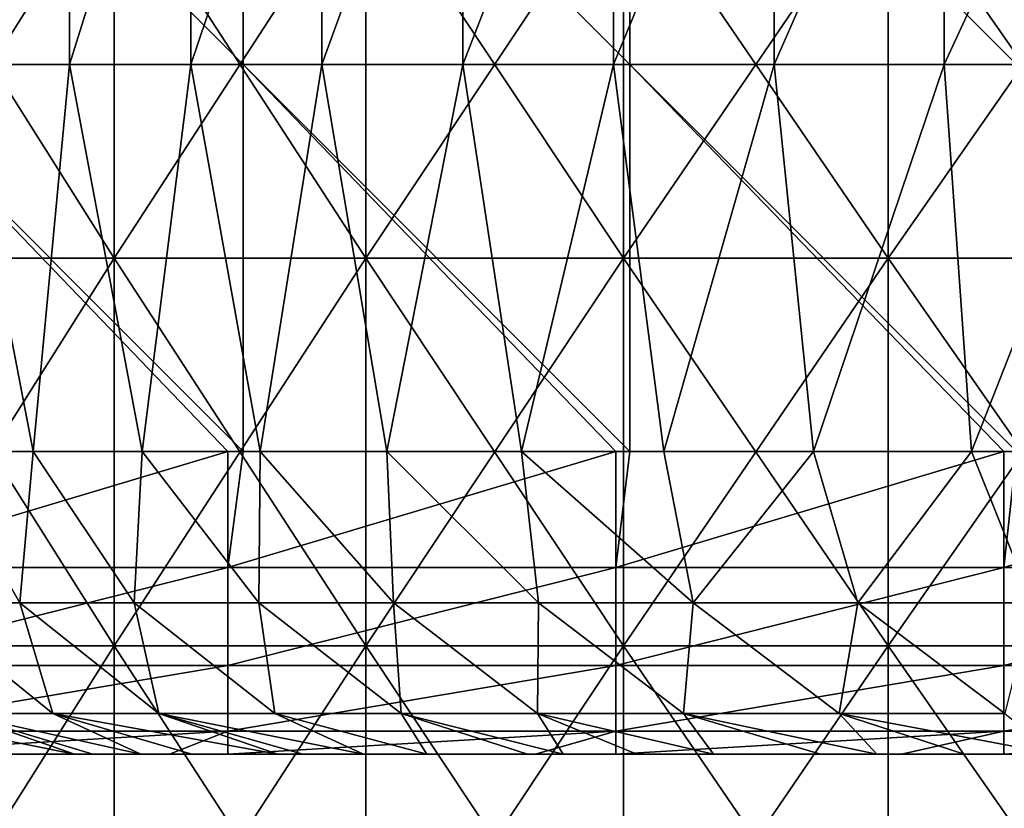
# Model space of a CAD drawing. Header units: inches. Extents: x -4.75 to 4.5, y 0 to 1.88.
# Tile 43 of 256: x -2.75 to -2.55, y 0.49 to 0.65. Entities that reach past the tile are written whole.
import ezdxf

# ---------------------------------------------------------------- set-up
doc = ezdxf.new("R2010")
doc.units = ezdxf.units.IN
doc.header["$LTSCALE"] = 101.851852
doc.header["$MEASUREMENT"] = 0
for name, color, linetype in [('10', 7, 'CONTINUOUS'), ('11', 7, 'CONTINUOUS'), ('12', 7, 'CONTINUOUS'), ('147', 7, 'CONTINUOUS'), ('157', 7, 'CONTINUOUS'), ('20', 7, 'CONTINUOUS')]:
    doc.layers.add(name, color=color, linetype=linetype)

msp = doc.modelspace()

# ---------------------------------------------------------------- linework, layer by layer
at = {"layer": '10', "color": 13, "linetype": 'Continuous', "true_color": 0xd67263}
for points in [[(-2.79656, 0.5, 0.33442), (-2.71556, 0.5, 0.33412), (-2.79162, 0.5, 0.3125), (-2.79656, 0.5, 0.33442)], [(-2.71556, 0.5, 0.33412), (-2.79656, 0.5, 0.33442), (-2.78569, 0.5, 0.41525), (-2.71556, 0.5, 0.33412)], [(-2.79162, 0.5, 0.3125), (-2.71556, 0.5, 0.33412), (-2.72357, 0.5, 0.3125), (-2.79162, 0.5, 0.3125)], [(-2.7022, 0.5, 0.4142), (-2.71556, 0.5, 0.33412), (-2.78569, 0.5, 0.41525), (-2.7022, 0.5, 0.4142)], [(-2.7022, 0.5, 0.4142), (-2.78569, 0.5, 0.41525), (-2.77254, 0.5, 0.49548), (-2.7022, 0.5, 0.4142)], [(-2.68883, 0.5, 0.49428), (-2.7022, 0.5, 0.4142), (-2.77254, 0.5, 0.49548), (-2.68883, 0.5, 0.49428)], [(-2.68883, 0.5, 0.49428), (-2.77254, 0.5, 0.49548), (-2.75714, 0.5, 0.57513), (-2.68883, 0.5, 0.49428)], [(-2.67433, 0.5, 0.57436), (-2.68883, 0.5, 0.49428), (-2.75714, 0.5, 0.57513), (-2.67433, 0.5, 0.57436)], [(-2.67433, 0.5, 0.57436), (-2.75714, 0.5, 0.57513), (-2.73939, 0.5, 0.65454), (-2.67433, 0.5, 0.57436)], [(-2.75714, 0.5, 0.57513), (-2.74324, 0.5, 0.6382), (-2.73939, 0.5, 0.65454), (-2.75714, 0.5, 0.57513)], [(-2.65957, 0.5, 0.65444), (-2.67433, 0.5, 0.57436), (-2.73939, 0.5, 0.65454), (-2.65957, 0.5, 0.65444)], [(-2.65957, 0.5, 0.65444), (-2.73939, 0.5, 0.65454), (-2.71898, 0.5, 0.73474), (-2.65957, 0.5, 0.65444)], [(-2.73939, 0.5, 0.65454), (-2.72948, 0.5, 0.69471), (-2.71898, 0.5, 0.73474), (-2.73939, 0.5, 0.65454)], [(-2.72357, 0.5, 0.3125), (-2.71556, 0.5, 0.33412), (-2.71154, 0.5, 0.3125), (-2.72357, 0.5, 0.3125)], [(-2.63789, 0.5, 0.73452), (-2.65957, 0.5, 0.65444), (-2.71898, 0.5, 0.73474), (-2.63789, 0.5, 0.73452)], [(-2.63789, 0.5, 0.73452), (-2.71898, 0.5, 0.73474), (-2.69607, 0.5, 0.81472), (-2.63789, 0.5, 0.73452)], [(-2.71898, 0.5, 0.73474), (-2.70121, 0.5, 0.79752), (-2.69607, 0.5, 0.81472), (-2.71898, 0.5, 0.73474)], [(-2.71556, 0.5, 0.33412), (-2.63572, 0.5, 0.33412), (-2.71154, 0.5, 0.3125), (-2.71556, 0.5, 0.33412)], [(-2.63572, 0.5, 0.33412), (-2.71556, 0.5, 0.33412), (-2.7022, 0.5, 0.4142), (-2.63572, 0.5, 0.33412)], [(-2.71154, 0.5, 0.3125), (-2.63572, 0.5, 0.33412), (-2.64803, 0.5, 0.3125), (-2.71154, 0.5, 0.3125)], [(-2.62273, 0.5, 0.4142), (-2.63572, 0.5, 0.33412), (-2.7022, 0.5, 0.4142), (-2.62273, 0.5, 0.4142)], [(-2.62273, 0.5, 0.4142), (-2.7022, 0.5, 0.4142), (-2.68883, 0.5, 0.49428), (-2.62273, 0.5, 0.4142)], [(-2.67048, 0.5, 0.89501), (-2.61634, 0.5, 0.8146), (-2.69607, 0.5, 0.81472), (-2.67048, 0.5, 0.89501)], [(-2.67048, 0.5, 0.89501), (-2.69607, 0.5, 0.81472), (-2.68358, 0.5, 0.85495), (-2.67048, 0.5, 0.89501)], [(-2.61634, 0.5, 0.8146), (-2.63789, 0.5, 0.73452), (-2.69607, 0.5, 0.81472), (-2.61634, 0.5, 0.8146)], [(-2.60974, 0.5, 0.49428), (-2.62273, 0.5, 0.4142), (-2.68883, 0.5, 0.49428), (-2.60974, 0.5, 0.49428)], [(-2.60974, 0.5, 0.49428), (-2.68883, 0.5, 0.49428), (-2.67433, 0.5, 0.57436), (-2.60974, 0.5, 0.49428)], [(-2.59447, 0.5, 0.57436), (-2.60974, 0.5, 0.49428), (-2.67433, 0.5, 0.57436), (-2.59447, 0.5, 0.57436)], [(-2.59447, 0.5, 0.57436), (-2.67433, 0.5, 0.57436), (-2.65957, 0.5, 0.65444), (-2.59447, 0.5, 0.57436)], [(-2.64971, 0.5, 0.95475), (-2.64233, 0.5, 0.975), (-2.67048, 0.5, 0.89501), (-2.64971, 0.5, 0.95475)], [(-2.67048, 0.5, 0.89501), (-2.64233, 0.5, 0.975), (-2.58969, 0.5, 0.89468), (-2.67048, 0.5, 0.89501)], [(-2.67048, 0.5, 0.89501), (-2.58969, 0.5, 0.89468), (-2.61634, 0.5, 0.8146), (-2.67048, 0.5, 0.89501)], [(-2.58019, 0.5, 0.65444), (-2.59447, 0.5, 0.57436), (-2.65957, 0.5, 0.65444), (-2.58019, 0.5, 0.65444)], [(-2.58019, 0.5, 0.65444), (-2.65957, 0.5, 0.65444), (-2.63789, 0.5, 0.73452), (-2.58019, 0.5, 0.65444)], [(-2.64803, 0.5, 0.3125), (-2.63572, 0.5, 0.33412), (-2.63146, 0.5, 0.3125), (-2.64803, 0.5, 0.3125)], [(-2.64233, 0.5, 0.975), (-2.56346, 0.5, 0.97476), (-2.58969, 0.5, 0.89468), (-2.64233, 0.5, 0.975)], [(-2.56346, 0.5, 0.97476), (-2.64233, 0.5, 0.975), (-2.6113, 0.5, 1.05534), (-2.56346, 0.5, 0.97476)], [(-2.6113, 0.5, 1.05534), (-2.64233, 0.5, 0.975), (-2.62711, 0.5, 1.01531), (-2.6113, 0.5, 1.05534)], [(-2.55794, 0.5, 0.73452), (-2.58019, 0.5, 0.65444), (-2.63789, 0.5, 0.73452), (-2.55794, 0.5, 0.73452)], [(-2.55794, 0.5, 0.73452), (-2.63789, 0.5, 0.73452), (-2.61634, 0.5, 0.8146), (-2.55794, 0.5, 0.73452)], [(-2.63572, 0.5, 0.33412), (-2.55587, 0.5, 0.33412), (-2.63146, 0.5, 0.3125), (-2.63572, 0.5, 0.33412)], [(-2.55587, 0.5, 0.33412), (-2.63572, 0.5, 0.33412), (-2.62273, 0.5, 0.4142), (-2.55587, 0.5, 0.33412)], [(-2.63146, 0.5, 0.3125), (-2.55587, 0.5, 0.33412), (-2.5725, 0.5, 0.3125), (-2.63146, 0.5, 0.3125)], [(-2.54326, 0.5, 0.4142), (-2.55587, 0.5, 0.33412), (-2.62273, 0.5, 0.4142), (-2.54326, 0.5, 0.4142)], [(-2.54326, 0.5, 0.4142), (-2.62273, 0.5, 0.4142), (-2.60974, 0.5, 0.49428), (-2.54326, 0.5, 0.4142)], [(-2.58969, 0.5, 0.89468), (-2.53707, 0.5, 0.8146), (-2.61634, 0.5, 0.8146), (-2.58969, 0.5, 0.89468)], [(-2.53707, 0.5, 0.8146), (-2.55794, 0.5, 0.73452), (-2.61634, 0.5, 0.8146), (-2.53707, 0.5, 0.8146)], [(-2.5312, 0.5, 1.05484), (-2.56346, 0.5, 0.97476), (-2.6113, 0.5, 1.05534), (-2.5312, 0.5, 1.05484)], [(-2.5312, 0.5, 1.05484), (-2.6113, 0.5, 1.05534), (-2.57761, 0.5, 1.13515), (-2.5312, 0.5, 1.05484)], [(-2.57761, 0.5, 1.13515), (-2.6113, 0.5, 1.05534), (-2.58921, 0.5, 1.10845), (-2.57761, 0.5, 1.13515)], [(-2.53065, 0.5, 0.49428), (-2.54326, 0.5, 0.4142), (-2.60974, 0.5, 0.49428), (-2.53065, 0.5, 0.49428)], [(-2.53065, 0.5, 0.49428), (-2.60974, 0.5, 0.49428), (-2.59447, 0.5, 0.57436), (-2.53065, 0.5, 0.49428)], [(-2.51462, 0.5, 0.57436), (-2.53065, 0.5, 0.49428), (-2.59447, 0.5, 0.57436), (-2.51462, 0.5, 0.57436)], [(-2.51462, 0.5, 0.57436), (-2.59447, 0.5, 0.57436), (-2.58019, 0.5, 0.65444), (-2.51462, 0.5, 0.57436)], [(-2.58969, 0.5, 0.89468), (-2.56346, 0.5, 0.97476), (-2.51, 0.5, 0.89468), (-2.58969, 0.5, 0.89468)], [(-2.58969, 0.5, 0.89468), (-2.51, 0.5, 0.89468), (-2.53707, 0.5, 0.8146), (-2.58969, 0.5, 0.89468)], [(-2.50081, 0.5, 0.65444), (-2.51462, 0.5, 0.57436), (-2.58019, 0.5, 0.65444), (-2.50081, 0.5, 0.65444)], [(-2.50081, 0.5, 0.65444), (-2.58019, 0.5, 0.65444), (-2.55794, 0.5, 0.73452), (-2.50081, 0.5, 0.65444)], [(-2.49836, 0.5, 1.13492), (-2.5312, 0.5, 1.05484), (-2.57761, 0.5, 1.13515), (-2.49836, 0.5, 1.13492)], [(-2.49836, 0.5, 1.13492), (-2.57761, 0.5, 1.13515), (-2.54076, 0.5, 1.21535), (-2.49836, 0.5, 1.13492)], [(-2.54076, 0.5, 1.21535), (-2.57761, 0.5, 1.13515), (-2.55952, 0.5, 1.17536), (-2.54076, 0.5, 1.21535)], [(-2.5725, 0.5, 0.3125), (-2.55587, 0.5, 0.33412), (-2.55138, 0.5, 0.3125), (-2.5725, 0.5, 0.3125)], [(-2.56346, 0.5, 0.97476), (-2.48508, 0.5, 0.97476), (-2.51, 0.5, 0.89468), (-2.56346, 0.5, 0.97476)], [(-2.48508, 0.5, 0.97476), (-2.56346, 0.5, 0.97476), (-2.5312, 0.5, 1.05484), (-2.48508, 0.5, 0.97476)], [(-2.478, 0.5, 0.73452), (-2.50081, 0.5, 0.65444), (-2.55794, 0.5, 0.73452), (-2.478, 0.5, 0.73452)], [(-2.478, 0.5, 0.73452), (-2.55794, 0.5, 0.73452), (-2.53707, 0.5, 0.8146), (-2.478, 0.5, 0.73452)], [(-2.55587, 0.5, 0.33412), (-2.47603, 0.5, 0.33412), (-2.55138, 0.5, 0.3125), (-2.55587, 0.5, 0.33412)], [(-2.47603, 0.5, 0.33412), (-2.55587, 0.5, 0.33412), (-2.54326, 0.5, 0.4142), (-2.47603, 0.5, 0.33412)], [(-2.55138, 0.5, 0.3125), (-2.47603, 0.5, 0.33412), (-2.49696, 0.5, 0.3125), (-2.55138, 0.5, 0.3125)]]:
    msp.add_3dface(points, dxfattribs=at)
at = {"layer": '11', "color": 13, "linetype": 'Continuous', "true_color": 0xd67263}
for points in [[(-2.74421, 0.6425, 0.87059), (-2.76714, 0.6425, 0.79472), (-2.74421, 0.72258, 0.87059), (-2.74421, 0.6425, 0.87059)], [(-2.74421, 0.72258, 0.87059), (-2.76714, 0.6425, 0.79472), (-2.76714, 0.72258, 0.79472), (-2.74421, 0.72258, 0.87059)], [(-2.71921, 0.6425, 0.94581), (-2.74421, 0.6425, 0.87059), (-2.71921, 0.72258, 0.94581), (-2.71921, 0.6425, 0.94581)], [(-2.71921, 0.72258, 0.94581), (-2.74421, 0.6425, 0.87059), (-2.74421, 0.72258, 0.87059), (-2.71921, 0.72258, 0.94581)], [(-2.69214, 0.6425, 1.0203), (-2.71921, 0.6425, 0.94581), (-2.69214, 0.72258, 1.0203), (-2.69214, 0.6425, 1.0203)], [(-2.69214, 0.72258, 1.0203), (-2.71921, 0.6425, 0.94581), (-2.71921, 0.72258, 0.94581), (-2.69214, 0.72258, 1.0203)], [(-2.66303, 0.6425, 1.09403), (-2.69214, 0.6425, 1.0203), (-2.66303, 0.72258, 1.09403), (-2.66303, 0.6425, 1.09403)], [(-2.66303, 0.72258, 1.09403), (-2.69214, 0.6425, 1.0203), (-2.69214, 0.72258, 1.0203), (-2.66303, 0.72258, 1.09403)], [(-2.63191, 0.6425, 1.16692), (-2.66303, 0.6425, 1.09403), (-2.63191, 0.72258, 1.16692), (-2.63191, 0.6425, 1.16692)], [(-2.63191, 0.72258, 1.16692), (-2.66303, 0.6425, 1.09403), (-2.66303, 0.72258, 1.09403), (-2.63191, 0.72258, 1.16692)], [(-2.59878, 0.6425, 1.23893), (-2.63191, 0.6425, 1.16692), (-2.59878, 0.72258, 1.23893), (-2.59878, 0.6425, 1.23893)], [(-2.59878, 0.72258, 1.23893), (-2.63191, 0.6425, 1.16692), (-2.63191, 0.72258, 1.16692), (-2.59878, 0.72258, 1.23893)], [(-2.56369, 0.6425, 1.31001), (-2.59878, 0.6425, 1.23893), (-2.56369, 0.72258, 1.31001), (-2.56369, 0.6425, 1.31001)], [(-2.56369, 0.72258, 1.31001), (-2.59878, 0.6425, 1.23893), (-2.59878, 0.72258, 1.23893), (-2.56369, 0.72258, 1.31001)], [(-2.52666, 0.6425, 1.38008), (-2.56369, 0.6425, 1.31001), (-2.52666, 0.72258, 1.38008), (-2.52666, 0.6425, 1.38008)], [(-2.52666, 0.72258, 1.38008), (-2.56369, 0.6425, 1.31001), (-2.56369, 0.72258, 1.31001), (-2.52666, 0.72258, 1.38008)], [(-2.75171, 0.5625, 0.84659), (-2.77241, 0.5625, 0.77612), (-2.76714, 0.6425, 0.79472), (-2.75171, 0.5625, 0.84659)], [(-2.74421, 0.6425, 0.87059), (-2.75171, 0.5625, 0.84659), (-2.76714, 0.6425, 0.79472), (-2.74421, 0.6425, 0.87059)], [(-2.72924, 0.5625, 0.91645), (-2.75171, 0.5625, 0.84659), (-2.74421, 0.6425, 0.87059), (-2.72924, 0.5625, 0.91645)], [(-2.71921, 0.6425, 0.94581), (-2.72924, 0.5625, 0.91645), (-2.74421, 0.6425, 0.87059), (-2.71921, 0.6425, 0.94581)], [(-2.7049, 0.5625, 0.98599), (-2.72924, 0.5625, 0.91645), (-2.71921, 0.6425, 0.94581), (-2.7049, 0.5625, 0.98599)], [(-2.69214, 0.6425, 1.0203), (-2.7049, 0.5625, 0.98599), (-2.71921, 0.6425, 0.94581), (-2.69214, 0.6425, 1.0203)], [(-2.67874, 0.5625, 1.055), (-2.7049, 0.5625, 0.98599), (-2.69214, 0.6425, 1.0203), (-2.67874, 0.5625, 1.055)], [(-2.66303, 0.6425, 1.09403), (-2.67874, 0.5625, 1.055), (-2.69214, 0.6425, 1.0203), (-2.66303, 0.6425, 1.09403)], [(-2.65094, 0.5625, 1.12301), (-2.67874, 0.5625, 1.055), (-2.66303, 0.6425, 1.09403), (-2.65094, 0.5625, 1.12301)], [(-2.63191, 0.6425, 1.16692), (-2.65094, 0.5625, 1.12301), (-2.66303, 0.6425, 1.09403), (-2.63191, 0.6425, 1.16692)], [(-2.62158, 0.5625, 1.18994), (-2.65094, 0.5625, 1.12301), (-2.63191, 0.6425, 1.16692), (-2.62158, 0.5625, 1.18994)], [(-2.59878, 0.6425, 1.23893), (-2.62158, 0.5625, 1.18994), (-2.63191, 0.6425, 1.16692), (-2.59878, 0.6425, 1.23893)], [(-2.59062, 0.5625, 1.25593), (-2.62158, 0.5625, 1.18994), (-2.59878, 0.6425, 1.23893), (-2.59062, 0.5625, 1.25593)], [(-2.56369, 0.6425, 1.31001), (-2.59062, 0.5625, 1.25593), (-2.59878, 0.6425, 1.23893), (-2.56369, 0.6425, 1.31001)], [(-2.55801, 0.5625, 1.32108), (-2.59062, 0.5625, 1.25593), (-2.56369, 0.6425, 1.31001), (-2.55801, 0.5625, 1.32108)], [(-2.52666, 0.6425, 1.38008), (-2.55801, 0.5625, 1.32108), (-2.56369, 0.6425, 1.31001), (-2.52666, 0.6425, 1.38008)], [(-2.52377, 0.5625, 1.38536), (-2.55801, 0.5625, 1.32108), (-2.52666, 0.6425, 1.38008), (-2.52377, 0.5625, 1.38536)]]:
    msp.add_3dface(points, dxfattribs=at)
at = {"layer": '12', "color": 13, "linetype": 'Continuous', "true_color": 0xd67263}
for points in [[(-2.735, 0.68254, 2.2828), (-2.78552, 0.68254, 2.22087), (-2.735, 0.60246, 2.2828), (-2.735, 0.68254, 2.2828)], [(-2.735, 0.60246, 2.2828), (-2.78552, 0.68254, 2.22087), (-2.78552, 0.60246, 2.22087), (-2.735, 0.60246, 2.2828)], [(-2.78552, 0.68254, -2.22087), (-2.735, 0.68254, -2.2828), (-2.78552, 0.60246, -2.22087), (-2.78552, 0.68254, -2.22087)], [(-2.78552, 0.60246, -2.22087), (-2.735, 0.68254, -2.2828), (-2.735, 0.60246, -2.2828), (-2.78552, 0.60246, -2.22087)], [(-2.6831, 0.68254, 2.34359), (-2.735, 0.68254, 2.2828), (-2.6831, 0.60246, 2.34359), (-2.6831, 0.68254, 2.34359)], [(-2.6831, 0.60246, 2.34359), (-2.735, 0.68254, 2.2828), (-2.735, 0.60246, 2.2828), (-2.6831, 0.60246, 2.34359)], [(-2.735, 0.68254, -2.2828), (-2.6831, 0.68254, -2.34359), (-2.735, 0.60246, -2.2828), (-2.735, 0.68254, -2.2828)], [(-2.735, 0.60246, -2.2828), (-2.6831, 0.68254, -2.34359), (-2.6831, 0.60246, -2.34359), (-2.735, 0.60246, -2.2828)], [(-2.62984, 0.68254, 2.40319), (-2.6831, 0.68254, 2.34359), (-2.62984, 0.60246, 2.40319), (-2.62984, 0.68254, 2.40319)], [(-2.62984, 0.60246, 2.40319), (-2.6831, 0.68254, 2.34359), (-2.6831, 0.60246, 2.34359), (-2.62984, 0.60246, 2.40319)], [(-2.6831, 0.68254, -2.34359), (-2.62984, 0.68254, -2.40319), (-2.6831, 0.60246, -2.34359), (-2.6831, 0.68254, -2.34359)], [(-2.6831, 0.60246, -2.34359), (-2.62984, 0.68254, -2.40319), (-2.62984, 0.60246, -2.40319), (-2.6831, 0.60246, -2.34359)], [(-2.57527, 0.68254, 2.46158), (-2.62984, 0.68254, 2.40319), (-2.57527, 0.60246, 2.46158), (-2.57527, 0.68254, 2.46158)], [(-2.57527, 0.60246, 2.46158), (-2.62984, 0.68254, 2.40319), (-2.62984, 0.60246, 2.40319), (-2.57527, 0.60246, 2.46158)], [(-2.62984, 0.68254, -2.40319), (-2.57527, 0.68254, -2.46158), (-2.62984, 0.60246, -2.40319), (-2.62984, 0.68254, -2.40319)], [(-2.62984, 0.60246, -2.40319), (-2.57527, 0.68254, -2.46158), (-2.57527, 0.60246, -2.46158), (-2.62984, 0.60246, -2.40319)], [(-2.5194, 0.68254, 2.51874), (-2.57527, 0.68254, 2.46158), (-2.5194, 0.60246, 2.51874), (-2.5194, 0.68254, 2.51874)], [(-2.5194, 0.60246, 2.51874), (-2.57527, 0.68254, 2.46158), (-2.57527, 0.60246, 2.46158), (-2.5194, 0.60246, 2.51874)], [(-2.57527, 0.68254, -2.46158), (-2.5194, 0.68254, -2.51874), (-2.57527, 0.60246, -2.46158), (-2.57527, 0.68254, -2.46158)], [(-2.57527, 0.60246, -2.46158), (-2.5194, 0.68254, -2.51874), (-2.5194, 0.60246, -2.51874), (-2.57527, 0.60246, -2.46158)], [(-2.735, 0.60246, 2.2828), (-2.78552, 0.60246, 2.22087), (-2.735, 0.52238, 2.2828), (-2.735, 0.60246, 2.2828)], [(-2.735, 0.52238, 2.2828), (-2.78552, 0.60246, 2.22087), (-2.78552, 0.52238, 2.22087), (-2.735, 0.52238, 2.2828)], [(-2.78552, 0.60246, -2.22087), (-2.735, 0.60246, -2.2828), (-2.78552, 0.52238, -2.22087), (-2.78552, 0.60246, -2.22087)], [(-2.78552, 0.52238, -2.22087), (-2.735, 0.60246, -2.2828), (-2.735, 0.52238, -2.2828), (-2.78552, 0.52238, -2.22087)], [(-2.6831, 0.60246, 2.34359), (-2.735, 0.60246, 2.2828), (-2.6831, 0.52238, 2.34359), (-2.6831, 0.60246, 2.34359)], [(-2.6831, 0.52238, 2.34359), (-2.735, 0.60246, 2.2828), (-2.735, 0.52238, 2.2828), (-2.6831, 0.52238, 2.34359)], [(-2.735, 0.60246, -2.2828), (-2.6831, 0.60246, -2.34359), (-2.735, 0.52238, -2.2828), (-2.735, 0.60246, -2.2828)], [(-2.735, 0.52238, -2.2828), (-2.6831, 0.60246, -2.34359), (-2.6831, 0.52238, -2.34359), (-2.735, 0.52238, -2.2828)], [(-2.62984, 0.60246, 2.40319), (-2.6831, 0.60246, 2.34359), (-2.62984, 0.52238, 2.40319), (-2.62984, 0.60246, 2.40319)], [(-2.62984, 0.52238, 2.40319), (-2.6831, 0.60246, 2.34359), (-2.6831, 0.52238, 2.34359), (-2.62984, 0.52238, 2.40319)], [(-2.6831, 0.60246, -2.34359), (-2.62984, 0.60246, -2.40319), (-2.6831, 0.52238, -2.34359), (-2.6831, 0.60246, -2.34359)], [(-2.6831, 0.52238, -2.34359), (-2.62984, 0.60246, -2.40319), (-2.62984, 0.52238, -2.40319), (-2.6831, 0.52238, -2.34359)], [(-2.57527, 0.60246, 2.46158), (-2.62984, 0.60246, 2.40319), (-2.57527, 0.52238, 2.46158), (-2.57527, 0.60246, 2.46158)], [(-2.57527, 0.52238, 2.46158), (-2.62984, 0.60246, 2.40319), (-2.62984, 0.52238, 2.40319), (-2.57527, 0.52238, 2.46158)], [(-2.62984, 0.60246, -2.40319), (-2.57527, 0.60246, -2.46158), (-2.62984, 0.52238, -2.40319), (-2.62984, 0.60246, -2.40319)], [(-2.62984, 0.52238, -2.40319), (-2.57527, 0.60246, -2.46158), (-2.57527, 0.52238, -2.46158), (-2.62984, 0.52238, -2.40319)], [(-2.5194, 0.60246, 2.51874), (-2.57527, 0.60246, 2.46158), (-2.5194, 0.52238, 2.51874), (-2.5194, 0.60246, 2.51874)], [(-2.5194, 0.52238, 2.51874), (-2.57527, 0.60246, 2.46158), (-2.57527, 0.52238, 2.46158), (-2.5194, 0.52238, 2.51874)], [(-2.57527, 0.60246, -2.46158), (-2.5194, 0.60246, -2.51874), (-2.57527, 0.52238, -2.46158), (-2.57527, 0.60246, -2.46158)], [(-2.57527, 0.52238, -2.46158), (-2.5194, 0.60246, -2.51874), (-2.5194, 0.52238, -2.51874), (-2.57527, 0.52238, -2.46158)], [(-2.735, 0.52238, 2.2828), (-2.78552, 0.52238, 2.22087), (-2.735, 0.4423, 2.2828), (-2.735, 0.52238, 2.2828)], [(-2.735, 0.4423, 2.2828), (-2.78552, 0.52238, 2.22087), (-2.78552, 0.4423, 2.22087), (-2.735, 0.4423, 2.2828)], [(-2.78552, 0.52238, -2.22087), (-2.735, 0.52238, -2.2828), (-2.78552, 0.4423, -2.22087), (-2.78552, 0.52238, -2.22087)], [(-2.78552, 0.4423, -2.22087), (-2.735, 0.52238, -2.2828), (-2.735, 0.4423, -2.2828), (-2.78552, 0.4423, -2.22087)], [(-2.6831, 0.52238, 2.34359), (-2.735, 0.52238, 2.2828), (-2.6831, 0.4423, 2.34359), (-2.6831, 0.52238, 2.34359)], [(-2.6831, 0.4423, 2.34359), (-2.735, 0.52238, 2.2828), (-2.735, 0.4423, 2.2828), (-2.6831, 0.4423, 2.34359)], [(-2.735, 0.52238, -2.2828), (-2.6831, 0.52238, -2.34359), (-2.735, 0.4423, -2.2828), (-2.735, 0.52238, -2.2828)], [(-2.735, 0.4423, -2.2828), (-2.6831, 0.52238, -2.34359), (-2.6831, 0.4423, -2.34359), (-2.735, 0.4423, -2.2828)], [(-2.62984, 0.52238, 2.40319), (-2.6831, 0.52238, 2.34359), (-2.62984, 0.4423, 2.40319), (-2.62984, 0.52238, 2.40319)], [(-2.62984, 0.4423, 2.40319), (-2.6831, 0.52238, 2.34359), (-2.6831, 0.4423, 2.34359), (-2.62984, 0.4423, 2.40319)], [(-2.6831, 0.52238, -2.34359), (-2.62984, 0.52238, -2.40319), (-2.6831, 0.4423, -2.34359), (-2.6831, 0.52238, -2.34359)], [(-2.6831, 0.4423, -2.34359), (-2.62984, 0.52238, -2.40319), (-2.62984, 0.4423, -2.40319), (-2.6831, 0.4423, -2.34359)], [(-2.57527, 0.52238, 2.46158), (-2.62984, 0.52238, 2.40319), (-2.57527, 0.4423, 2.46158), (-2.57527, 0.52238, 2.46158)], [(-2.57527, 0.4423, 2.46158), (-2.62984, 0.52238, 2.40319), (-2.62984, 0.4423, 2.40319), (-2.57527, 0.4423, 2.46158)], [(-2.62984, 0.52238, -2.40319), (-2.57527, 0.52238, -2.46158), (-2.62984, 0.4423, -2.40319), (-2.62984, 0.52238, -2.40319)], [(-2.62984, 0.4423, -2.40319), (-2.57527, 0.52238, -2.46158), (-2.57527, 0.4423, -2.46158), (-2.62984, 0.4423, -2.40319)], [(-2.5194, 0.52238, 2.51874), (-2.57527, 0.52238, 2.46158), (-2.5194, 0.4423, 2.51874), (-2.5194, 0.52238, 2.51874)], [(-2.5194, 0.4423, 2.51874), (-2.57527, 0.52238, 2.46158), (-2.57527, 0.4423, 2.46158), (-2.5194, 0.4423, 2.51874)], [(-2.57527, 0.52238, -2.46158), (-2.5194, 0.52238, -2.51874), (-2.57527, 0.4423, -2.46158), (-2.57527, 0.52238, -2.46158)], [(-2.57527, 0.4423, -2.46158), (-2.5194, 0.52238, -2.51874), (-2.5194, 0.4423, -2.51874), (-2.57527, 0.4423, -2.46158)]]:
    msp.add_3dface(points, dxfattribs=at)
at = {"layer": '147', "color": 13, "linetype": 'Continuous', "true_color": 0xd67263}
for points in [[(-2.77241, 0.5625, 0.77612), (-2.75448, 0.53128, 0.80834), (-2.77594, 0.53128, 0.73126), (-2.77241, 0.5625, 0.77612)], [(-2.77241, 0.5625, 0.77612), (-2.75171, 0.5625, 0.84659), (-2.75448, 0.53128, 0.80834), (-2.77241, 0.5625, 0.77612)], [(-2.75171, 0.5625, 0.84659), (-2.73088, 0.53128, 0.8848), (-2.75448, 0.53128, 0.80834), (-2.75171, 0.5625, 0.84659)], [(-2.75171, 0.5625, 0.84659), (-2.72924, 0.5625, 0.91645), (-2.73088, 0.53128, 0.8848), (-2.75171, 0.5625, 0.84659)], [(-2.72924, 0.5625, 0.91645), (-2.70516, 0.53128, 0.96057), (-2.73088, 0.53128, 0.8848), (-2.72924, 0.5625, 0.91645)], [(-2.72924, 0.5625, 0.91645), (-2.7049, 0.5625, 0.98599), (-2.70516, 0.53128, 0.96057), (-2.72924, 0.5625, 0.91645)], [(-2.7049, 0.5625, 0.98599), (-2.67734, 0.53128, 1.03559), (-2.70516, 0.53128, 0.96057), (-2.7049, 0.5625, 0.98599)], [(-2.7049, 0.5625, 0.98599), (-2.67874, 0.5625, 1.055), (-2.67734, 0.53128, 1.03559), (-2.7049, 0.5625, 0.98599)], [(-2.67874, 0.5625, 1.055), (-2.65094, 0.5625, 1.12301), (-2.64744, 0.53128, 1.10981), (-2.67874, 0.5625, 1.055)], [(-2.67874, 0.5625, 1.055), (-2.64744, 0.53128, 1.10981), (-2.67734, 0.53128, 1.03559), (-2.67874, 0.5625, 1.055)], [(-2.65094, 0.5625, 1.12301), (-2.62158, 0.5625, 1.18994), (-2.61548, 0.53128, 1.18316), (-2.65094, 0.5625, 1.12301)], [(-2.65094, 0.5625, 1.12301), (-2.61548, 0.53128, 1.18316), (-2.64744, 0.53128, 1.10981), (-2.65094, 0.5625, 1.12301)], [(-2.62158, 0.5625, 1.18994), (-2.59062, 0.5625, 1.25593), (-2.61548, 0.53128, 1.18316), (-2.62158, 0.5625, 1.18994)], [(-2.59062, 0.5625, 1.25593), (-2.58148, 0.53128, 1.2556), (-2.61548, 0.53128, 1.18316), (-2.59062, 0.5625, 1.25593)], [(-2.59062, 0.5625, 1.25593), (-2.55801, 0.5625, 1.32108), (-2.58148, 0.53128, 1.2556), (-2.59062, 0.5625, 1.25593)], [(-2.55801, 0.5625, 1.32108), (-2.54549, 0.53128, 1.32706), (-2.58148, 0.53128, 1.2556), (-2.55801, 0.5625, 1.32108)], [(-2.55801, 0.5625, 1.32108), (-2.52377, 0.5625, 1.38536), (-2.54549, 0.53128, 1.32706), (-2.55801, 0.5625, 1.32108)], [(-2.74765, 0.50837, 0.74841), (-2.76738, 0.50837, 0.67177), (-2.77594, 0.53128, 0.73126), (-2.74765, 0.50837, 0.74841)], [(-2.75448, 0.53128, 0.80834), (-2.74765, 0.50837, 0.74841), (-2.77594, 0.53128, 0.73126), (-2.75448, 0.53128, 0.80834)], [(-2.72579, 0.50837, 0.82447), (-2.74765, 0.50837, 0.74841), (-2.75448, 0.53128, 0.80834), (-2.72579, 0.50837, 0.82447)], [(-2.73088, 0.53128, 0.8848), (-2.72579, 0.50837, 0.82447), (-2.75448, 0.53128, 0.80834), (-2.73088, 0.53128, 0.8848)], [(-2.70183, 0.50837, 0.89989), (-2.72579, 0.50837, 0.82447), (-2.73088, 0.53128, 0.8848), (-2.70183, 0.50837, 0.89989)], [(-2.70516, 0.53128, 0.96057), (-2.70183, 0.50837, 0.89989), (-2.73088, 0.53128, 0.8848), (-2.70516, 0.53128, 0.96057)], [(-2.67578, 0.50837, 0.97462), (-2.70183, 0.50837, 0.89989), (-2.70516, 0.53128, 0.96057), (-2.67578, 0.50837, 0.97462)], [(-2.67734, 0.53128, 1.03559), (-2.67578, 0.50837, 0.97462), (-2.70516, 0.53128, 0.96057), (-2.67734, 0.53128, 1.03559)], [(-2.64766, 0.50837, 1.0486), (-2.67578, 0.50837, 0.97462), (-2.67734, 0.53128, 1.03559), (-2.64766, 0.50837, 1.0486)], [(-2.64744, 0.53128, 1.10981), (-2.64766, 0.50837, 1.0486), (-2.67734, 0.53128, 1.03559), (-2.64744, 0.53128, 1.10981)], [(-2.6175, 0.50837, 1.12176), (-2.64766, 0.50837, 1.0486), (-2.64744, 0.53128, 1.10981), (-2.6175, 0.50837, 1.12176)], [(-2.61548, 0.53128, 1.18316), (-2.6175, 0.50837, 1.12176), (-2.64744, 0.53128, 1.10981), (-2.61548, 0.53128, 1.18316)], [(-2.58532, 0.50837, 1.19406), (-2.6175, 0.50837, 1.12176), (-2.61548, 0.53128, 1.18316), (-2.58532, 0.50837, 1.19406)], [(-2.58148, 0.53128, 1.2556), (-2.58532, 0.50837, 1.19406), (-2.61548, 0.53128, 1.18316), (-2.58148, 0.53128, 1.2556)], [(-2.55114, 0.50837, 1.26544), (-2.58532, 0.50837, 1.19406), (-2.58148, 0.53128, 1.2556), (-2.55114, 0.50837, 1.26544)], [(-2.54549, 0.53128, 1.32706), (-2.55114, 0.50837, 1.26544), (-2.58148, 0.53128, 1.2556), (-2.54549, 0.53128, 1.32706)], [(-2.74324, 0.5, 0.6382), (-2.75714, 0.5, 0.57513), (-2.78498, 0.50837, 0.59461), (-2.74324, 0.5, 0.6382)], [(-2.76738, 0.50837, 0.67177), (-2.74324, 0.5, 0.6382), (-2.78498, 0.50837, 0.59461), (-2.76738, 0.50837, 0.67177)], [(-2.73939, 0.5, 0.65454), (-2.74324, 0.5, 0.6382), (-2.76738, 0.50837, 0.67177), (-2.73939, 0.5, 0.65454)], [(-2.72948, 0.5, 0.69471), (-2.73939, 0.5, 0.65454), (-2.76738, 0.50837, 0.67177), (-2.72948, 0.5, 0.69471)], [(-2.74765, 0.50837, 0.74841), (-2.72948, 0.5, 0.69471), (-2.76738, 0.50837, 0.67177), (-2.74765, 0.50837, 0.74841)], [(-2.71898, 0.5, 0.73474), (-2.72948, 0.5, 0.69471), (-2.74765, 0.50837, 0.74841), (-2.71898, 0.5, 0.73474)], [(-2.70121, 0.5, 0.79752), (-2.71898, 0.5, 0.73474), (-2.74765, 0.50837, 0.74841), (-2.70121, 0.5, 0.79752)], [(-2.72579, 0.50837, 0.82447), (-2.70121, 0.5, 0.79752), (-2.74765, 0.50837, 0.74841), (-2.72579, 0.50837, 0.82447)], [(-2.69607, 0.5, 0.81472), (-2.70121, 0.5, 0.79752), (-2.72579, 0.50837, 0.82447), (-2.69607, 0.5, 0.81472)], [(-2.68358, 0.5, 0.85495), (-2.69607, 0.5, 0.81472), (-2.72579, 0.50837, 0.82447), (-2.68358, 0.5, 0.85495)], [(-2.70183, 0.50837, 0.89989), (-2.68358, 0.5, 0.85495), (-2.72579, 0.50837, 0.82447), (-2.70183, 0.50837, 0.89989)], [(-2.67048, 0.5, 0.89501), (-2.68358, 0.5, 0.85495), (-2.70183, 0.50837, 0.89989), (-2.67048, 0.5, 0.89501)], [(-2.67578, 0.50837, 0.97462), (-2.67048, 0.5, 0.89501), (-2.70183, 0.50837, 0.89989), (-2.67578, 0.50837, 0.97462)], [(-2.64233, 0.5, 0.975), (-2.64971, 0.5, 0.95475), (-2.67578, 0.50837, 0.97462), (-2.64233, 0.5, 0.975)], [(-2.64766, 0.50837, 1.0486), (-2.64233, 0.5, 0.975), (-2.67578, 0.50837, 0.97462), (-2.64766, 0.50837, 1.0486)], [(-2.64971, 0.5, 0.95475), (-2.67048, 0.5, 0.89501), (-2.67578, 0.50837, 0.97462), (-2.64971, 0.5, 0.95475)], [(-2.62711, 0.5, 1.01531), (-2.64233, 0.5, 0.975), (-2.64766, 0.50837, 1.0486), (-2.62711, 0.5, 1.01531)], [(-2.6113, 0.5, 1.05534), (-2.62711, 0.5, 1.01531), (-2.64766, 0.50837, 1.0486), (-2.6113, 0.5, 1.05534)], [(-2.6175, 0.50837, 1.12176), (-2.6113, 0.5, 1.05534), (-2.64766, 0.50837, 1.0486), (-2.6175, 0.50837, 1.12176)], [(-2.58921, 0.5, 1.10845), (-2.6113, 0.5, 1.05534), (-2.6175, 0.50837, 1.12176), (-2.58921, 0.5, 1.10845)], [(-2.57761, 0.5, 1.13515), (-2.58921, 0.5, 1.10845), (-2.6175, 0.50837, 1.12176), (-2.57761, 0.5, 1.13515)], [(-2.58532, 0.50837, 1.19406), (-2.57761, 0.5, 1.13515), (-2.6175, 0.50837, 1.12176), (-2.58532, 0.50837, 1.19406)], [(-2.55952, 0.5, 1.17536), (-2.57761, 0.5, 1.13515), (-2.58532, 0.50837, 1.19406), (-2.55952, 0.5, 1.17536)], [(-2.54076, 0.5, 1.21535), (-2.55952, 0.5, 1.17536), (-2.58532, 0.50837, 1.19406), (-2.54076, 0.5, 1.21535)], [(-2.55114, 0.50837, 1.26544), (-2.54076, 0.5, 1.21535), (-2.58532, 0.50837, 1.19406), (-2.55114, 0.50837, 1.26544)]]:
    msp.add_3dface(points, dxfattribs=at)
at = {"layer": '157', "color": 13, "linetype": 'Continuous', "true_color": 0xd67263}
for points in [[(-2.71154, 0.5625, 0.25), (-2.78827, 0.5625, 0.25), (-2.79162, 0.53858, 0.25476), (-2.71154, 0.5625, 0.25)], [(-2.71154, 0.53858, 0.25476), (-2.71154, 0.5625, 0.25), (-2.79162, 0.53858, 0.25476), (-2.71154, 0.53858, 0.25476)], [(-2.63146, 0.5625, 0.25), (-2.70842, 0.5625, 0.25), (-2.71154, 0.53858, 0.25476), (-2.63146, 0.5625, 0.25)], [(-2.63146, 0.53858, 0.25476), (-2.63146, 0.5625, 0.25), (-2.71154, 0.53858, 0.25476), (-2.63146, 0.53858, 0.25476)], [(-2.70842, 0.5625, 0.25), (-2.71154, 0.5625, 0.25), (-2.71154, 0.53858, 0.25476), (-2.70842, 0.5625, 0.25)], [(-2.55138, 0.5625, 0.25), (-2.62857, 0.5625, 0.25), (-2.63146, 0.53858, 0.25476), (-2.55138, 0.5625, 0.25)], [(-2.55138, 0.53858, 0.25476), (-2.55138, 0.5625, 0.25), (-2.63146, 0.53858, 0.25476), (-2.55138, 0.53858, 0.25476)], [(-2.62857, 0.5625, 0.25), (-2.63146, 0.5625, 0.25), (-2.63146, 0.53858, 0.25476), (-2.62857, 0.5625, 0.25)], [(-2.4713, 0.5625, 0.25), (-2.54872, 0.5625, 0.25), (-2.55138, 0.53858, 0.25476), (-2.4713, 0.5625, 0.25)], [(-2.4713, 0.53858, 0.25476), (-2.4713, 0.5625, 0.25), (-2.55138, 0.53858, 0.25476), (-2.4713, 0.53858, 0.25476)], [(-2.54872, 0.5625, 0.25), (-2.55138, 0.5625, 0.25), (-2.55138, 0.53858, 0.25476), (-2.54872, 0.5625, 0.25)], [(-2.71154, 0.51831, 0.26831), (-2.71154, 0.53858, 0.25476), (-2.79162, 0.51831, 0.26831), (-2.71154, 0.51831, 0.26831)], [(-2.79162, 0.51831, 0.26831), (-2.71154, 0.53858, 0.25476), (-2.79162, 0.53858, 0.25476), (-2.79162, 0.51831, 0.26831)], [(-2.63146, 0.51831, 0.26831), (-2.63146, 0.53858, 0.25476), (-2.71154, 0.51831, 0.26831), (-2.63146, 0.51831, 0.26831)], [(-2.71154, 0.51831, 0.26831), (-2.63146, 0.53858, 0.25476), (-2.71154, 0.53858, 0.25476), (-2.71154, 0.51831, 0.26831)], [(-2.55138, 0.51831, 0.26831), (-2.55138, 0.53858, 0.25476), (-2.63146, 0.51831, 0.26831), (-2.55138, 0.51831, 0.26831)], [(-2.63146, 0.51831, 0.26831), (-2.55138, 0.53858, 0.25476), (-2.63146, 0.53858, 0.25476), (-2.63146, 0.51831, 0.26831)], [(-2.4713, 0.51831, 0.26831), (-2.4713, 0.53858, 0.25476), (-2.55138, 0.51831, 0.26831), (-2.4713, 0.51831, 0.26831)], [(-2.55138, 0.51831, 0.26831), (-2.4713, 0.53858, 0.25476), (-2.55138, 0.53858, 0.25476), (-2.55138, 0.51831, 0.26831)], [(-2.71154, 0.50476, 0.28858), (-2.71154, 0.51831, 0.26831), (-2.79162, 0.50476, 0.28858), (-2.71154, 0.50476, 0.28858)], [(-2.79162, 0.50476, 0.28858), (-2.71154, 0.51831, 0.26831), (-2.79162, 0.51831, 0.26831), (-2.79162, 0.50476, 0.28858)], [(-2.63146, 0.50476, 0.28858), (-2.63146, 0.51831, 0.26831), (-2.71154, 0.50476, 0.28858), (-2.63146, 0.50476, 0.28858)], [(-2.71154, 0.50476, 0.28858), (-2.63146, 0.51831, 0.26831), (-2.71154, 0.51831, 0.26831), (-2.71154, 0.50476, 0.28858)], [(-2.55138, 0.50476, 0.28858), (-2.55138, 0.51831, 0.26831), (-2.63146, 0.50476, 0.28858), (-2.55138, 0.50476, 0.28858)], [(-2.63146, 0.50476, 0.28858), (-2.55138, 0.51831, 0.26831), (-2.63146, 0.51831, 0.26831), (-2.63146, 0.50476, 0.28858)], [(-2.4713, 0.50476, 0.28858), (-2.4713, 0.51831, 0.26831), (-2.55138, 0.50476, 0.28858), (-2.4713, 0.50476, 0.28858)], [(-2.55138, 0.50476, 0.28858), (-2.4713, 0.51831, 0.26831), (-2.55138, 0.51831, 0.26831), (-2.55138, 0.50476, 0.28858)], [(-2.79162, 0.5, 0.3125), (-2.72357, 0.5, 0.3125), (-2.71154, 0.50476, 0.28858), (-2.79162, 0.5, 0.3125)], [(-2.79162, 0.5, 0.3125), (-2.71154, 0.50476, 0.28858), (-2.79162, 0.50476, 0.28858), (-2.79162, 0.5, 0.3125)], [(-2.72357, 0.5, 0.3125), (-2.71154, 0.5, 0.3125), (-2.71154, 0.50476, 0.28858), (-2.72357, 0.5, 0.3125)], [(-2.71154, 0.5, 0.3125), (-2.64803, 0.5, 0.3125), (-2.63146, 0.50476, 0.28858), (-2.71154, 0.5, 0.3125)], [(-2.71154, 0.5, 0.3125), (-2.63146, 0.50476, 0.28858), (-2.71154, 0.50476, 0.28858), (-2.71154, 0.5, 0.3125)], [(-2.64803, 0.5, 0.3125), (-2.63146, 0.5, 0.3125), (-2.63146, 0.50476, 0.28858), (-2.64803, 0.5, 0.3125)], [(-2.63146, 0.5, 0.3125), (-2.5725, 0.5, 0.3125), (-2.55138, 0.50476, 0.28858), (-2.63146, 0.5, 0.3125)], [(-2.63146, 0.5, 0.3125), (-2.55138, 0.50476, 0.28858), (-2.63146, 0.50476, 0.28858), (-2.63146, 0.5, 0.3125)], [(-2.5725, 0.5, 0.3125), (-2.55138, 0.5, 0.3125), (-2.55138, 0.50476, 0.28858), (-2.5725, 0.5, 0.3125)], [(-2.55138, 0.5, 0.3125), (-2.49696, 0.5, 0.3125), (-2.4713, 0.50476, 0.28858), (-2.55138, 0.5, 0.3125)], [(-2.55138, 0.5, 0.3125), (-2.4713, 0.50476, 0.28858), (-2.55138, 0.50476, 0.28858), (-2.55138, 0.5, 0.3125)]]:
    msp.add_3dface(points, dxfattribs=at)
at = {"layer": '20', "color": 13, "linetype": 'Continuous', "true_color": 0xd67263}
for points in [[(-2.78827, 0.6425, 0.25), (-2.70842, 0.6425, 0.25), (-2.78827, 0.72258, 0.25), (-2.78827, 0.6425, 0.25)], [(-2.78827, 0.72258, 0.25), (-2.70842, 0.6425, 0.25), (-2.70842, 0.72258, 0.25), (-2.78827, 0.72258, 0.25)], [(-2.70842, 0.6425, 0.25), (-2.62857, 0.6425, 0.25), (-2.70842, 0.72258, 0.25), (-2.70842, 0.6425, 0.25)], [(-2.70842, 0.72258, 0.25), (-2.62857, 0.6425, 0.25), (-2.62857, 0.72258, 0.25), (-2.70842, 0.72258, 0.25)], [(-2.62857, 0.6425, 0.25), (-2.54872, 0.6425, 0.25), (-2.62857, 0.72258, 0.25), (-2.62857, 0.6425, 0.25)], [(-2.62857, 0.72258, 0.25), (-2.54872, 0.6425, 0.25), (-2.54872, 0.72258, 0.25), (-2.62857, 0.72258, 0.25)], [(-2.71154, 0.5625, 0.25), (-2.70842, 0.5625, 0.25), (-2.78827, 0.6425, 0.25), (-2.71154, 0.5625, 0.25)], [(-2.78827, 0.6425, 0.25), (-2.70842, 0.5625, 0.25), (-2.70842, 0.6425, 0.25), (-2.78827, 0.6425, 0.25)], [(-2.78827, 0.5625, 0.25), (-2.71154, 0.5625, 0.25), (-2.78827, 0.6425, 0.25), (-2.78827, 0.5625, 0.25)], [(-2.63146, 0.5625, 0.25), (-2.62857, 0.5625, 0.25), (-2.70842, 0.6425, 0.25), (-2.63146, 0.5625, 0.25)], [(-2.70842, 0.6425, 0.25), (-2.62857, 0.5625, 0.25), (-2.62857, 0.6425, 0.25), (-2.70842, 0.6425, 0.25)], [(-2.70842, 0.5625, 0.25), (-2.63146, 0.5625, 0.25), (-2.70842, 0.6425, 0.25), (-2.70842, 0.5625, 0.25)], [(-2.55138, 0.5625, 0.25), (-2.54872, 0.5625, 0.25), (-2.62857, 0.6425, 0.25), (-2.55138, 0.5625, 0.25)], [(-2.62857, 0.6425, 0.25), (-2.54872, 0.5625, 0.25), (-2.54872, 0.6425, 0.25), (-2.62857, 0.6425, 0.25)], [(-2.62857, 0.5625, 0.25), (-2.55138, 0.5625, 0.25), (-2.62857, 0.6425, 0.25), (-2.62857, 0.5625, 0.25)]]:
    msp.add_3dface(points, dxfattribs=at)

doc.saveas('drawing.dxf')
